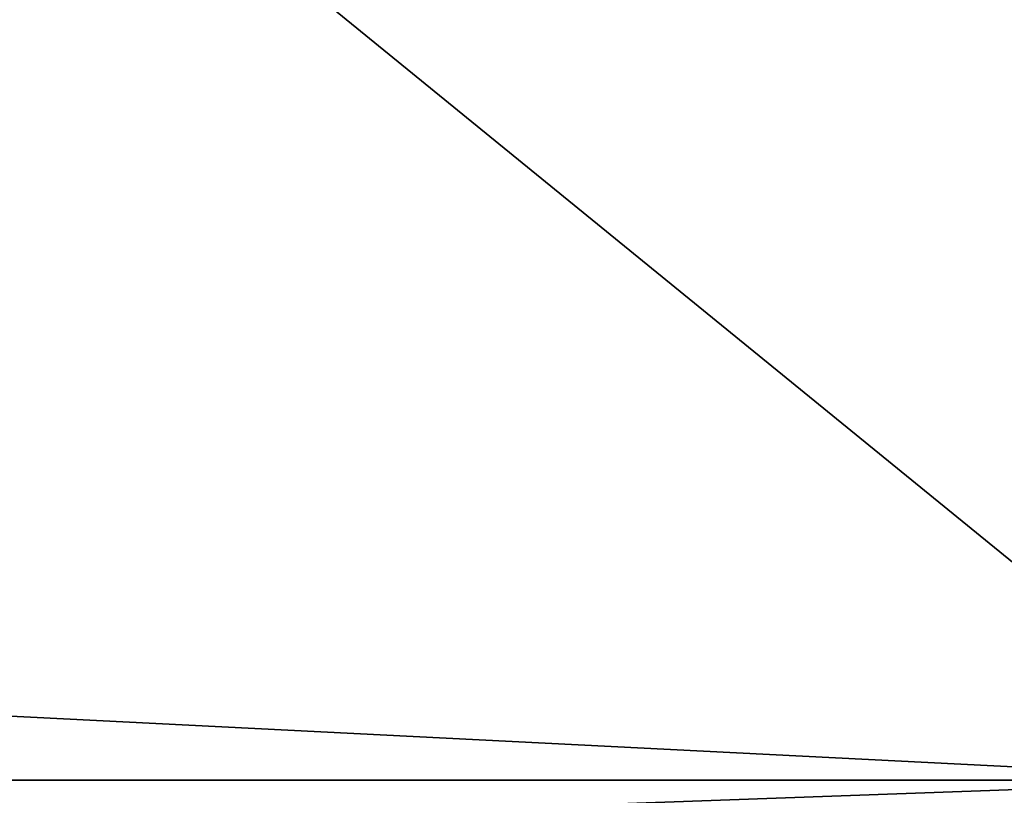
# Model space of a CAD drawing. Header units: millimetres. Extents: x -522 to 188, y -54 to 63.
# Tile 246 of 256: x -4.3116 to -4.2735, y -36.7715 to -36.7415. Entities that reach past the tile are written whole.
import ezdxf

# ---------------------------------------------------------------- set-up
doc = ezdxf.new("R2010")
doc.units = ezdxf.units.MM
doc.header["$LTSCALE"] = 65.185185
for name, color, linetype in [('1', 7, 'CONTINUOUS'), ('2', 7, 'CONTINUOUS'), ('8', 7, 'CONTINUOUS'), ('9', 7, 'CONTINUOUS')]:
    doc.layers.add(name, color=color, linetype=linetype)

msp = doc.modelspace()

# ---------------------------------------------------------------- linework, layer by layer
at = {"layer": '1', "color": 7, "linetype": 'Continuous'}
for points in [[(-4.178713, 23, -12.310092), (-4.974943, -36.8, -12.010406), (-4.949747, 4.846688, -12.020815), (-4.178713, 23, -12.310092)], [(-4.974943, -36.8, -12.010406), (-4.178713, 23, -12.310092), (-4.178775, -36.8, -12.310068), (-4.974943, -36.8, -12.010406)]]:
    msp.add_3dface(points, dxfattribs=at)
at = {"layer": '2', "color": 7, "linetype": 'Continuous'}
for points in [[(-4.178775, -36.8, 12.310068), (-4.974885, 23, 12.010434), (-4.974943, -36.8, 12.010406), (-4.178775, -36.8, 12.310068)], [(-4.178713, 23, 12.310092), (-4.974885, 23, 12.010434), (-4.178775, -36.8, 12.310068), (-4.178713, 23, 12.310092)]]:
    msp.add_3dface(points, dxfattribs=at)
at = {"layer": '8', "color": 3, "linetype": 'Continuous'}
for points in [[(-4.307037, -36.734931, -10.398108), (-4.926845, -36.770913, -9.990654), (-4.977884, -36.734931, -10.094151), (-4.307037, -36.734931, -10.398108)], [(-4.262876, -36.770913, -10.291494), (-4.926845, -36.770913, -9.990654), (-4.307037, -36.734931, -10.398108), (-4.262876, -36.770913, -10.291494)], [(-3.617747, -36.734931, -10.657538), (-4.262876, -36.770913, -10.291494), (-4.307037, -36.734931, -10.398108), (-3.617747, -36.734931, -10.657538)], [(-4.262876, -36.770913, -10.291494), (-4.874259, -36.792709, -9.884019), (-4.926845, -36.770913, -9.990654), (-4.262876, -36.770913, -10.291494)], [(-4.217377, -36.792709, -10.181648), (-4.874259, -36.792709, -9.884019), (-4.262876, -36.770913, -10.291494), (-4.217377, -36.792709, -10.181648)]]:
    msp.add_3dface(points, dxfattribs=at)
at = {"layer": '9', "color": 3, "linetype": 'Continuous'}
for points in [[(-4.926845, -36.770913, 9.990654), (-4.262876, -36.770913, 10.291494), (-4.977884, -36.734931, 10.094151), (-4.926845, -36.770913, 9.990654)], [(-4.977884, -36.734931, 10.094151), (-4.262876, -36.770913, 10.291494), (-4.307037, -36.734931, 10.398108), (-4.977884, -36.734931, 10.094151)], [(-4.262876, -36.770913, 10.291494), (-3.580653, -36.770913, 10.548265), (-4.307037, -36.734931, 10.398108), (-4.262876, -36.770913, 10.291494)], [(-4.307037, -36.734931, 10.398108), (-3.580653, -36.770913, 10.548265), (-3.617747, -36.734931, 10.657538), (-4.307037, -36.734931, 10.398108)], [(-4.874259, -36.792709, 9.884019), (-4.217377, -36.792709, 10.181648), (-4.926845, -36.770913, 9.990654), (-4.874259, -36.792709, 9.884019)], [(-4.926845, -36.770913, 9.990654), (-4.217377, -36.792709, 10.181648), (-4.262876, -36.770913, 10.291494), (-4.926845, -36.770913, 9.990654)]]:
    msp.add_3dface(points, dxfattribs=at)

doc.saveas('drawing.dxf')
